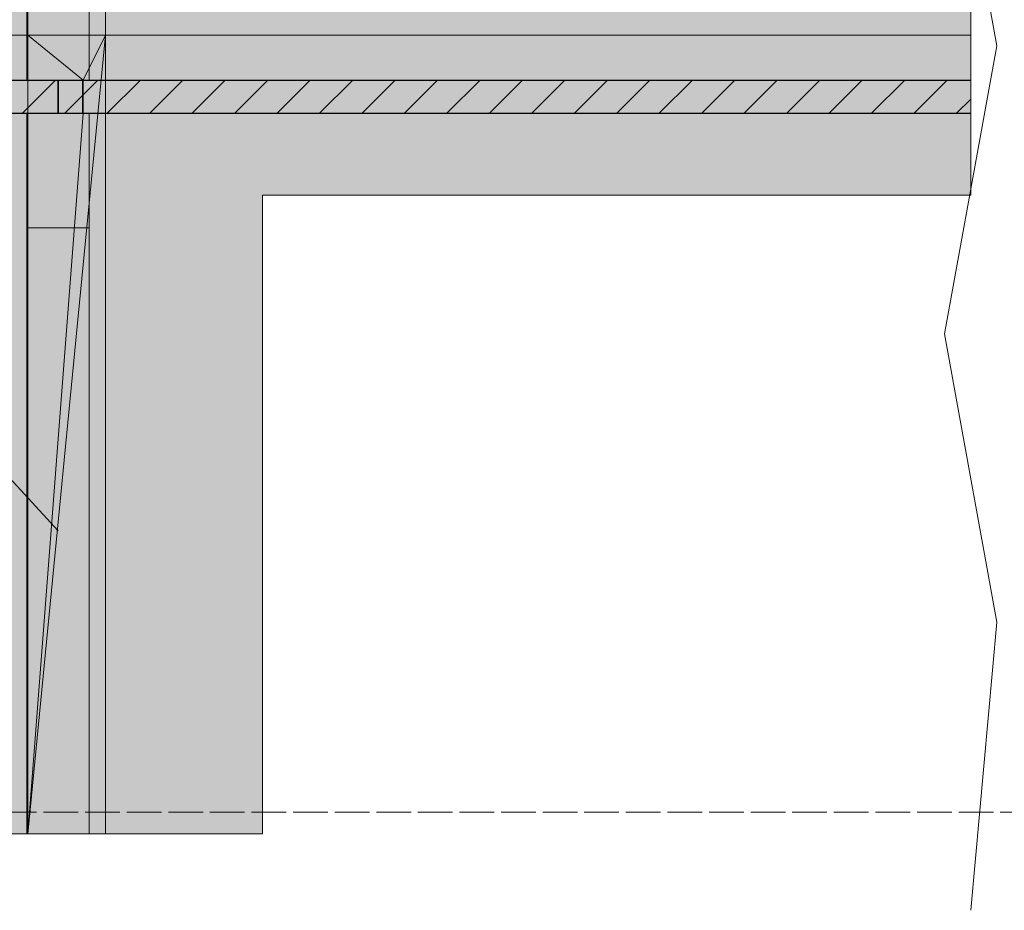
# Model space of a CAD drawing. Header units: millimetres. Extents: x 17 to 413, y 4 to 292.
# Tile 30 of 43: x 188 to 224, y 180 to 213. Entities that reach past the tile are written whole.
import ezdxf

# ---------------------------------------------------------------- set-up
doc = ezdxf.new("R2010")
doc.units = ezdxf.units.MM
doc.linetypes.add('DASHED', pattern=[1.524, 1.27, -0.254])
for name, color, linetype in [('FILL-EPS', 7, 'Continuous'), ('FILL-INK', 7, 'Continuous'), ('FILL-LIGHT', 7, 'Continuous'), ('FILL-WHITE', 7, 'Continuous'), ('LINE-CORE', 7, 'Continuous'), ('LINE-INK', 7, 'Continuous'), ('LINE-STEEL-DASH', 7, 'DASHED'), ('LINE-STEEL_GREY', 7, 'Continuous')]:
    doc.layers.add(name, color=color, linetype=linetype)

msp = doc.modelspace()

# ---------------------------------------------------------------- hatches: boundary and pattern name
at = {"layer": 'FILL-EPS', "true_color": 0xccffff}
h = msp.add_hatch(color=7, dxfattribs=at)
h.dxf.hatch_style = 1
h.paths.add_polyline_path([(189.665, 209.3), (190.633, 209.3), (190.633, 205.129), (190.633, 205.104), (188.412, 205.104), (188.347, 205.104), (188.347, 205.129), (188.347, 209.3), (189.65, 209.3)])
at = {"layer": 'FILL-INK', "true_color": 0x1a1a1f}
h = msp.add_hatch(color=250, dxfattribs=at)
h.dxf.hatch_style = 1
h.paths.add_polyline_path([(189.491, 194), (188.264, 194.773), (188.823, 195.288)])
at = {"layer": 'FILL-LIGHT', "true_color": 0xcccccf}
h = msp.add_hatch(color=254, dxfattribs=at)
h.dxf.hatch_style = 1
h.paths.add_polyline_path([(189.481, 210.5), (189.481, 209.333), (189.481, 209.3), (188.11, 209.3), (139.772, 209.3), (139.772, 210.467), (139.772, 210.5), (141.142, 210.5)])
h = msp.add_hatch(color=254, dxfattribs=at)
h.dxf.hatch_style = 1
h.paths.add_polyline_path([(222.926, 210.5), (222.926, 209.3), (189.5, 209.3), (189.5, 210.467), (189.5, 210.5), (190.871, 210.5)])
at = {"layer": 'FILL-WHITE', "true_color": 0xffffff}
h = msp.add_hatch(color=7, dxfattribs=at)
h.dxf.hatch_style = 1
h.paths.add_polyline_path([(164.626, 262.142), (188.381, 238.388), (188.381, 212.161), (182.37, 212.161), (182.37, 233.9), (174.098, 233.9), (174.098, 234.5), (174.017, 235.789), (173.776, 237.055), (173.378, 238.278), (172.83, 239.436), (172.142, 240.51), (171.325, 241.481), (170.394, 242.332), (169.364, 243.049), (168.254, 243.621), (167.081, 244.036), (165.866, 244.288), (164.63, 244.372), (163.395, 244.288), (162.18, 244.036), (161.007, 243.621), (159.896, 243.049), (158.867, 242.332), (157.936, 241.481), (157.119, 240.51), (156.431, 239.436), (155.883, 238.278), (155.485, 237.055), (155.243, 235.789), (155.162, 234.5), (155.162, 233.9), (146.89, 233.9), (146.89, 212.161), (140.873, 212.161), (140.873, 238.388)])
h = msp.add_hatch(color=7, dxfattribs=at)
h.dxf.hatch_style = 1
h.paths.add_polyline_path([(164.626, 262.142), (188.381, 238.388), (188.381, 212.161), (182.37, 212.161), (182.37, 233.9), (174.098, 233.9), (174.098, 234.5), (174.017, 235.789), (173.776, 237.055), (173.378, 238.278), (172.83, 239.436), (172.142, 240.51), (171.325, 241.481), (170.394, 242.332), (169.364, 243.049), (168.254, 243.621), (167.081, 244.036), (165.866, 244.288), (164.63, 244.372), (163.395, 244.288), (162.18, 244.036), (161.007, 243.621), (159.896, 243.049), (158.867, 242.332), (157.936, 241.481), (157.119, 240.51), (156.431, 239.436), (155.883, 238.278), (155.485, 237.055), (155.243, 235.789), (155.162, 234.5), (155.162, 233.9), (146.89, 233.9), (146.89, 212.161), (140.873, 212.161), (140.873, 238.388)])
h = msp.add_hatch(color=7, dxfattribs=at)
h.dxf.hatch_style = 1
h.paths.add_polyline_path([(188.347, 257.516), (190.633, 257.516), (190.633, 210.5), (188.347, 210.5)])
h = msp.add_hatch(color=7, dxfattribs=at)
h.dxf.hatch_style = 1
h.paths.add_polyline_path([(191.227, 235.542), (191.227, 212.161), (188.381, 212.161), (188.381, 238.388)])
h = msp.add_hatch(color=7, dxfattribs=at)
h.dxf.hatch_style = 1
h.paths.add_polyline_path([(188.383, 238.386), (191.227, 235.542), (191.227, 212.161), (188.383, 212.161), (188.381, 212.148), (188.381, 212.148), (188.381, 238.388)])
h = msp.add_hatch(color=7, dxfattribs=at)
h.dxf.hatch_style = 1
h.paths.add_polyline_path([(190.633, 237.093), (190.633, 210.5), (188.347, 210.5), (188.347, 237.093)])
h = msp.add_hatch(color=7, dxfattribs=at)
h.dxf.hatch_style = 1
h.paths.add_polyline_path([(191.227, 235.1), (191.227, 212.161), (188.383, 212.161), (188.383, 235.1)])
h = msp.add_hatch(color=7, dxfattribs=at)
h.dxf.hatch_style = 1
h.paths.add_polyline_path([(188.383, 212.161), (188.383, 235.1), (191.227, 235.1), (191.227, 212.161)])
h = msp.add_hatch(color=7, dxfattribs=at)
h.dxf.hatch_style = 1
h.paths.add_polyline_path([(191.227, 235.1), (191.227, 212.161), (188.383, 212.161), (188.383, 235.1)])
h = msp.add_hatch(color=7, dxfattribs=at)
h.dxf.hatch_style = 1
h.paths.add_polyline_path([(188.383, 212.161), (188.383, 235.1), (191.227, 235.1), (191.227, 212.161)])
h = msp.add_hatch(color=7, dxfattribs=at)
h.dxf.hatch_style = 1
h.paths.add_polyline_path([(191.227, 235.1), (222.926, 235.1), (222.926, 228.504), (204.182, 228.504), (204.182, 214.7), (222.926, 214.7), (222.926, 212.161), (191.227, 212.161)])
h = msp.add_hatch(color=7, dxfattribs=at)
h.dxf.hatch_style = 1
h.paths.add_polyline_path([(191.227, 235.1), (222.926, 235.1), (222.926, 228.504), (204.182, 228.504), (204.182, 214.7), (222.926, 214.7), (222.926, 212.161), (191.227, 212.161)])
h = msp.add_hatch(color=7, dxfattribs=at)
h.dxf.hatch_style = 1
h.paths.add_polyline_path([(188.347, 210.5), (188.347, 230.304), (190.633, 230.304), (190.633, 210.5)])
h = msp.add_hatch(color=7, dxfattribs=at)
h.dxf.hatch_style = 1
h.paths.add_polyline_path([(190.633, 230.304), (190.633, 210.5), (188.347, 210.5), (188.347, 230.304)])
h = msp.add_hatch(color=7, dxfattribs=at)
h.dxf.hatch_style = 1
h.paths.add_polyline_path([(140.86, 210.51), (140.873, 210.51), (140.873, 212.161), (146.89, 212.161), (146.89, 211.69), (182.37, 211.69), (182.37, 212.161), (188.38, 212.161), (188.38, 210.51), (140.873, 210.51)])
h = msp.add_hatch(color=7, dxfattribs=at)
h.dxf.hatch_style = 1
h.paths.add_polyline_path([(146.89, 212.161), (146.89, 211.69), (182.37, 211.69), (182.37, 212.161), (188.38, 212.161), (188.38, 182.9), (183.57, 182.9), (183.57, 206.304), (145.686, 206.304), (145.686, 182.9), (140.873, 182.9), (140.873, 212.161)])
h = msp.add_hatch(color=7, dxfattribs=at)
h.dxf.hatch_style = 1
h.paths.add_polyline_path([(188.38, 212.161), (188.382, 212.161), (188.382, 212.164), (188.382, 212.161), (191.227, 212.161), (191.227, 182.9), (188.382, 182.9), (188.381, 182.887), (188.38, 182.887), (188.38, 182.887), (188.38, 182.887), (188.38, 209.29), (188.382, 209.29), (190.38, 209.29), (190.38, 210.51), (188.38, 210.51)])
h = msp.add_hatch(color=7, dxfattribs=at)
h.dxf.hatch_style = 1
h.paths.add_polyline_path([(191.227, 212.161), (191.227, 182.9), (188.38, 182.9), (188.38, 212.161)])
h = msp.add_hatch(color=7, dxfattribs=at)
h.dxf.hatch_style = 1
h.paths.add_polyline_path([(188.382, 209.29), (190.414, 209.29), (190.414, 210.51), (188.382, 210.51), (188.382, 212.161), (191.227, 212.161), (191.227, 182.9), (191.227, 182.887), (191.227, 182.9), (188.382, 182.9), (188.382, 209.29)])
h = msp.add_hatch(color=7, dxfattribs=at)
h.dxf.hatch_style = 1
h.paths.add_polyline_path([(188.382, 212.161), (191.227, 212.161), (191.227, 182.9), (188.382, 182.9), (188.382, 209.29), (190.414, 209.29), (190.414, 210.51), (188.382, 210.51)])
h = msp.add_hatch(color=7, dxfattribs=at)
h.dxf.hatch_style = 1
h.paths.add_polyline_path([(191.227, 182.9), (188.382, 182.9), (191.226, 212.159), (191.226, 212.159), (190.414, 210.51), (188.382, 212.161), (191.227, 212.161)])
h = msp.add_hatch(color=7, dxfattribs=at)
h.dxf.hatch_style = 1
h.paths.add_polyline_path([(188.382, 210.51), (188.382, 212.161), (190.414, 210.51)])
h = msp.add_hatch(color=7, dxfattribs=at)
h.dxf.hatch_style = 1
h.paths.add_polyline_path([(190.414, 209.29), (190.414, 210.51), (191.227, 212.161), (188.382, 182.9)])
h = msp.add_hatch(color=7, dxfattribs=at)
h.dxf.hatch_style = 1
h.paths.add_polyline_path([(188.382, 212.161), (191.227, 212.161), (191.227, 210.51), (188.382, 210.51)])
h = msp.add_hatch(color=7, dxfattribs=at)
h.dxf.hatch_style = 1
h.paths.add_polyline_path([(191.228, 212.174), (191.228, 212.174), (191.228, 212.174), (191.23, 212.173), (191.227, 212.161)])
h = msp.add_hatch(color=7, dxfattribs=at)
h.dxf.hatch_style = 1
h.paths.add_polyline_path([(191.228, 212.174), (191.228, 212.174), (191.228, 212.174), (191.23, 212.173), (191.227, 212.161)])
h = msp.add_hatch(color=7, dxfattribs=at)
h.dxf.hatch_style = 1
h.paths.add_polyline_path([(191.227, 212.164), (191.227, 212.161), (191.227, 212.161)])
h = msp.add_hatch(color=7, dxfattribs=at)
h.dxf.hatch_style = 1
h.paths.add_polyline_path([(191.227, 212.161), (222.926, 212.161), (222.926, 206.304), (196.982, 206.304), (196.982, 182.9), (191.227, 182.9), (191.227, 212.161)])
h = msp.add_hatch(color=7, dxfattribs=at)
h.dxf.hatch_style = 1
h.paths.add_polyline_path([(191.227, 212.161), (222.926, 212.161), (222.926, 210.51), (191.227, 210.51)])
h = msp.add_hatch(color=7, dxfattribs=at)
h.dxf.hatch_style = 1
h.paths.add_polyline_path([(140.873, 210.51), (188.38, 210.51), (188.38, 209.29), (140.873, 209.29)])
h = msp.add_hatch(color=7, dxfattribs=at)
h.dxf.hatch_style = 1
h.paths.add_polyline_path([(188.38, 209.29), (188.38, 210.51), (190.38, 210.51), (190.38, 209.29), (188.38, 209.29)])
h = msp.add_hatch(color=7, dxfattribs=at)
h.dxf.hatch_style = 1
h.paths.add_polyline_path([(190.414, 210.51), (191.226, 210.51), (191.226, 209.29), (190.414, 209.29)])
h = msp.add_hatch(color=7, dxfattribs=at)
h.dxf.hatch_style = 1
h.paths.add_polyline_path([(191.227, 210.51), (222.926, 210.51), (222.926, 209.29), (191.227, 209.29)])
h = msp.add_hatch(color=7, dxfattribs=at)
h.dxf.hatch_style = 1
h.paths.add_polyline_path([(140.873, 209.29), (188.38, 209.29), (188.38, 182.9), (183.57, 182.9), (183.57, 206.304), (145.686, 206.304), (145.686, 182.9), (140.873, 182.9), (140.873, 209.29)])
h = msp.add_hatch(color=7, dxfattribs=at)
h.dxf.hatch_style = 1
h.paths.add_polyline_path([(188.381, 209.3), (188.381, 209.29), (190.633, 209.29), (190.633, 182.9), (190.633, 182.897), (190.633, 182.9), (188.347, 182.9), (188.347, 209.3)])
h = msp.add_hatch(color=7, dxfattribs=at)
h.dxf.hatch_style = 1
h.paths.add_polyline_path([(188.381, 209.3), (190.633, 209.3), (190.633, 209.29), (188.381, 209.29)])
h = msp.add_hatch(color=7, dxfattribs=at)
h.dxf.hatch_style = 1
h.paths.add_polyline_path([(188.382, 209.29), (190.414, 209.29), (188.382, 182.9)])
h = msp.add_hatch(color=7, dxfattribs=at)
h.dxf.hatch_style = 1
h.paths.add_polyline_path([(188.382, 182.9), (188.382, 209.29), (191.227, 209.29), (191.227, 182.9), (188.382, 182.9)])
h = msp.add_hatch(color=7, dxfattribs=at)
h.dxf.hatch_style = 1
h.paths.add_polyline_path([(222.926, 209.29), (222.926, 206.304), (196.982, 206.304), (196.982, 182.9), (191.227, 182.9), (191.227, 209.29)])
h = msp.add_hatch(color=7, dxfattribs=at)
h.dxf.hatch_style = 1
h.paths.add_polyline_path([(188.347, 182.9), (188.347, 205.104), (190.633, 205.104), (190.633, 182.9), (188.347, 182.9)])
h = msp.add_hatch(color=7, dxfattribs=at)
h.dxf.hatch_style = 1
h.paths.add_polyline_path([(188.347, 205.104), (190.633, 205.104), (190.633, 182.9), (188.347, 182.9), (188.347, 205.104)])
h = msp.add_hatch(color=7, dxfattribs=at)
h.dxf.hatch_style = 1
h.paths.add_polyline_path([(188.347, 182.9), (188.347, 205.104), (190.633, 205.104), (190.633, 182.9), (188.347, 182.9)])

# ---------------------------------------------------------------- linework, layer by layer
at = {"layer": 'LINE-CORE', "lineweight": 5}
for points in [[(188.347, 257.516), (190.633, 257.516), (190.633, 210.5), (188.347, 210.5)], [(191.227, 235.542), (191.227, 212.161), (191.227, 212.161), (188.381, 212.161), (188.381, 238.388)], [(188.383, 238.386), (188.383, 238.386), (191.227, 235.542), (191.227, 235.542), (191.227, 212.161), (188.383, 212.161), (188.381, 212.148), (188.381, 212.148), (188.381, 238.388)], [(190.633, 237.093), (190.633, 210.5), (190.633, 210.5), (188.347, 210.5), (188.347, 237.093), (188.347, 237.093)], [(191.227, 235.1), (191.227, 212.161), (191.227, 212.161), (188.383, 212.161), (188.383, 235.1), (188.383, 235.1)], [(188.383, 212.161), (188.383, 235.1), (191.227, 235.1), (191.227, 235.1), (191.227, 212.161), (188.383, 212.161)], [(191.227, 235.1), (191.227, 212.161), (191.227, 212.161), (188.383, 212.161), (188.383, 235.1), (188.383, 235.1)], [(188.383, 212.161), (188.383, 235.1), (191.227, 235.1), (191.227, 235.1), (191.227, 212.161), (188.383, 212.161)], [(191.227, 235.1), (191.227, 235.1), (222.926, 235.1), (222.926, 228.504), (204.182, 228.504), (204.182, 214.7), (222.926, 214.7), (222.926, 212.161), (191.227, 212.161), (191.227, 235.1)], [(191.227, 235.1), (222.926, 235.1), (222.926, 228.504), (204.182, 228.504), (204.182, 214.7), (222.926, 214.7), (222.926, 212.161), (191.227, 212.161)], [(188.347, 210.5), (188.347, 230.304), (190.633, 230.304), (190.633, 230.304), (190.633, 210.5), (188.347, 210.5)], [(190.633, 230.304), (190.633, 210.5), (190.633, 210.5), (188.347, 210.5), (188.347, 230.304), (188.347, 230.304)], [(140.86, 210.51), (140.873, 210.51), (140.873, 212.161), (146.89, 212.161), (146.89, 211.69), (182.37, 211.69), (182.37, 212.161), (188.38, 212.161), (188.38, 210.51), (140.873, 210.51), (140.873, 210.51), (140.86, 210.51)], [(146.89, 212.161), (146.89, 211.69), (182.37, 211.69), (182.37, 212.161), (188.38, 212.161), (188.38, 182.9), (183.57, 182.9), (183.57, 206.304), (145.686, 206.304), (145.686, 182.9), (140.873, 182.9), (140.873, 212.161)], [(188.38, 212.161), (188.382, 212.161), (188.382, 212.164), (188.382, 212.161), (191.227, 212.161), (191.227, 182.9), (188.382, 182.9), (188.381, 182.887), (188.38, 182.887), (188.38, 182.887), (188.38, 182.887), (188.38, 209.29), (188.382, 209.29), (190.38, 209.29), (190.38, 210.51), (188.38, 210.51)], [(191.227, 212.161), (191.227, 182.9), (191.227, 182.9), (188.38, 182.9), (188.38, 212.161), (188.38, 212.161)], [(188.382, 209.29), (188.382, 209.29), (190.414, 209.29), (190.414, 210.51), (188.382, 210.51), (188.382, 212.161), (188.382, 212.161), (188.382, 212.161), (191.227, 212.161), (191.227, 182.9), (191.227, 182.9), (191.227, 182.887), (191.227, 182.887), (191.227, 182.9), (188.382, 182.9), (188.382, 209.29), (188.382, 209.29)], [(188.382, 212.161), (191.227, 212.161), (191.227, 182.9), (188.382, 182.9), (188.382, 209.29), (190.414, 209.29), (190.414, 210.51), (188.382, 210.51)], [(191.227, 182.9), (188.382, 182.9), (191.226, 212.159), (191.226, 212.159), (190.414, 210.51), (188.382, 212.161), (191.227, 212.161)], [(188.382, 210.51), (188.382, 212.161), (190.414, 210.51)], [(190.414, 209.29), (190.414, 210.51), (191.227, 212.161), (191.227, 212.161), (188.382, 182.9)], [(188.382, 212.161), (191.227, 212.161), (191.227, 210.51), (188.382, 210.51)], [(191.228, 212.174), (191.228, 212.174), (191.228, 212.174), (191.23, 212.173), (191.227, 212.161)], [(191.228, 212.174), (191.228, 212.174), (191.228, 212.174), (191.23, 212.173), (191.227, 212.161)], [(191.227, 212.164), (191.227, 212.161), (191.227, 212.161)], [(191.227, 212.161), (191.227, 212.161), (191.227, 212.161), (191.227, 212.161), (191.227, 212.161)], [(191.227, 212.161), (222.926, 212.161), (222.926, 206.304), (196.982, 206.304), (196.982, 182.9), (196.982, 182.9), (196.982, 182.9), (196.982, 182.9), (191.227, 182.9), (191.227, 212.161), (191.227, 212.161)], [(191.227, 212.161), (222.926, 212.161), (222.926, 210.51), (191.227, 210.51)], [(140.873, 210.51), (188.38, 210.51), (188.38, 210.51), (188.38, 209.29), (140.873, 209.29), (140.873, 209.29)], [(188.38, 209.29), (188.38, 209.29), (188.38, 210.51), (190.38, 210.51), (190.38, 210.51), (190.38, 210.51), (190.38, 210.51), (190.38, 209.29), (188.38, 209.29), (188.38, 209.29)], [(190.414, 210.51), (191.226, 210.51), (191.226, 209.29), (190.414, 209.29)], [(191.227, 210.51), (222.926, 210.51), (222.926, 209.29), (191.227, 209.29), (191.227, 209.29)], [(140.873, 209.29), (188.38, 209.29), (188.38, 182.9), (183.57, 182.9), (183.57, 206.304), (145.686, 206.304), (145.686, 182.9), (140.873, 182.9), (140.873, 182.9), (140.873, 182.9), (140.873, 182.9), (140.873, 209.29), (140.873, 209.29)], [(188.381, 209.3), (188.381, 209.29), (190.633, 209.29), (190.633, 182.9), (190.633, 182.9), (190.633, 182.9), (190.633, 182.897), (190.633, 182.9), (188.347, 182.9), (188.347, 209.3)], [(188.381, 209.3), (190.633, 209.3), (190.633, 209.29), (188.381, 209.29)], [(188.382, 209.29), (190.414, 209.29), (188.382, 182.9)], [(188.382, 182.9), (188.382, 209.29), (191.227, 209.29), (191.227, 209.29), (191.227, 209.29), (191.227, 209.29), (191.227, 182.9), (188.382, 182.9), (188.382, 182.9), (188.382, 182.9)], [(222.926, 209.29), (222.926, 206.304), (196.982, 206.304), (196.982, 182.9), (191.227, 182.9), (191.227, 209.29)], [(188.347, 182.9), (188.347, 182.9), (188.347, 205.104), (190.633, 205.104), (190.633, 205.104), (190.633, 205.104), (190.633, 205.104), (190.633, 182.9), (188.347, 182.9), (188.347, 182.9)], [(188.347, 205.104), (188.347, 205.104), (190.633, 205.104), (190.633, 182.9), (190.633, 182.9), (190.633, 182.9), (190.633, 182.9), (188.347, 182.9), (188.347, 205.104), (188.347, 205.104)], [(188.347, 182.9), (188.347, 182.9), (188.347, 205.104), (190.633, 205.104), (190.633, 205.104), (190.633, 205.104), (190.633, 205.104), (190.633, 182.9), (188.347, 182.9), (188.347, 182.9)]]:
    msp.add_lwpolyline(points, close=True, dxfattribs=at)
msp.add_lwpolyline([(188.381, 238.388), (188.381, 212.161), (182.37, 212.161), (182.37, 233.9), (174.098, 233.9), (174.098, 234.5), (174.017, 235.789)], dxfattribs=at)
msp.add_lwpolyline([(188.381, 238.388), (188.381, 212.161), (182.37, 212.161), (182.37, 233.9), (174.098, 233.9), (174.098, 234.5), (174.017, 235.789)], dxfattribs=at)
at = {"layer": 'LINE-INK', "lineweight": 5}
for p, q in [((223.886, 211.771), (221.966, 222.328)), ((221.966, 201.214), (223.886, 211.771)), ((189.491, 194), (179.491, 204.867)), ((223.886, 190.657), (221.966, 201.214)), ((222.926, 180.1), (223.886, 190.657))]:
    msp.add_line(p, q, dxfattribs=at)
for points in [[(189.481, 210.5), (189.481, 209.333), (189.481, 209.3), (188.11, 209.3), (139.772, 209.3), (139.772, 210.467), (139.772, 210.5), (141.142, 210.5)], [(222.926, 210.5), (222.926, 209.3), (189.5, 209.3), (189.5, 210.467), (189.5, 210.5), (190.871, 210.5)], [(189.665, 209.3), (190.633, 209.3), (190.633, 205.129), (190.633, 205.104), (188.412, 205.104), (188.347, 205.104), (188.347, 205.129), (188.347, 209.3), (189.65, 209.3)], [(188.412, 205.104), (188.347, 205.104), (188.347, 205.129), (188.347, 209.3), (189.65, 209.3), (189.665, 209.3), (190.633, 209.3), (190.633, 205.129), (190.633, 205.104)]]:
    msp.add_lwpolyline(points, close=True, dxfattribs=at)
at = {"layer": 'LINE-STEEL-DASH', "lineweight": 5}
msp.add_line((85.326, 183.7), (226.126, 183.7), dxfattribs=at)
at = {"layer": 'LINE-STEEL_GREY', "lineweight": 5}
for p, q in [((188.182, 209.3), (189.382, 210.5)), ((189.737, 209.3), (190.937, 210.5)), ((191.293, 209.3), (192.493, 210.5)), ((192.849, 209.3), (194.049, 210.5)), ((194.404, 209.3), (195.604, 210.5)), ((195.96, 209.3), (197.16, 210.5)), ((197.516, 209.3), (198.716, 210.5)), ((199.071, 209.3), (200.271, 210.5)), ((200.627, 209.3), (201.827, 210.5)), ((202.183, 209.3), (203.383, 210.5)), ((203.738, 209.3), (204.938, 210.5)), ((205.294, 209.3), (206.494, 210.5)), ((206.849, 209.3), (208.049, 210.5)), ((208.405, 209.3), (209.605, 210.5)), ((209.961, 209.3), (211.161, 210.5)), ((211.516, 209.3), (212.716, 210.5)), ((213.072, 209.3), (214.272, 210.5)), ((214.628, 209.3), (215.828, 210.5)), ((216.183, 209.3), (217.383, 210.5)), ((217.739, 209.3), (218.939, 210.5)), ((219.295, 209.3), (220.495, 210.5)), ((220.85, 209.3), (222.05, 210.5)), ((222.406, 209.3), (222.926, 209.82))]:
    msp.add_line(p, q, dxfattribs=at)

doc.saveas('drawing.dxf')
